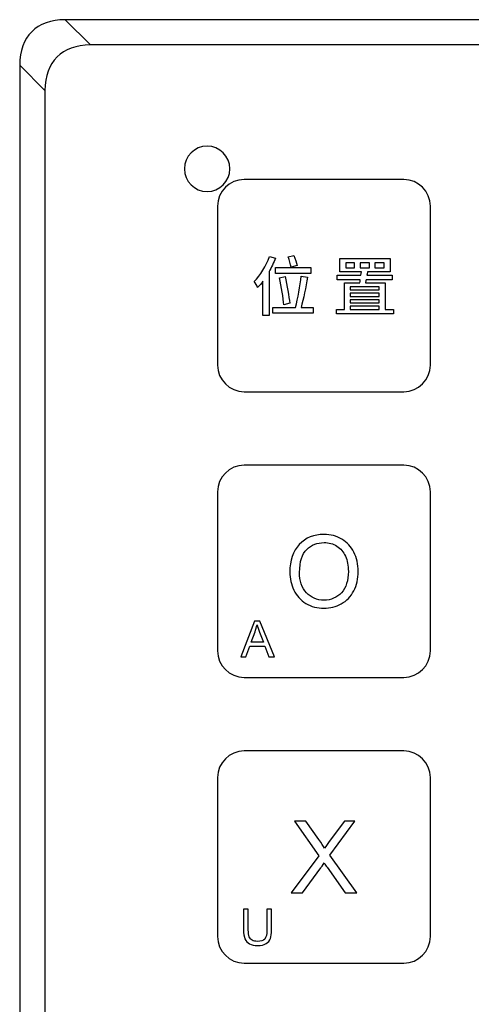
# Model space of a CAD drawing. Header units: millimetres. Extents: x 7143 to 9546, y -1575 to -869.
# Tile 62 of 94: x 7447 to 7479, y -1097 to -1028. Entities that reach past the tile are written whole.
import ezdxf

# ---------------------------------------------------------------- set-up
doc = ezdxf.new("R2010")
doc.units = ezdxf.units.MM
doc.header["$LTSCALE"] = 3

msp = doc.modelspace()

# ---------------------------------------------------------------- linework, layer by layer
at = {"linetype": 'Continuous', "lineweight": 30}
for p, q in [((7591.759, -1027.548), (7450.187, -1027.548)), ((7450.187, -1027.548), (7451.974, -1029.335)), ((7589.971, -1029.335), (7451.974, -1029.335)), ((7446.973, -1030.762), (7446.973, -1203.334)), ((7448.76, -1032.549), (7446.973, -1030.762)), ((7448.76, -1032.549), (7448.76, -1201.546))]:
    msp.add_line(p, q, dxfattribs=at)
for centre in [(7454.751, -1035.326), (7456.539, -1037.114)]:
    msp.add_ellipse(centre, major_axis=(6.929, -6.929), ratio=0.510274, start_param=2.66976, end_param=3.613425, dxfattribs=at)
for points, knots in [([(7460.218, -1036.492), (7461.103, -1036.492), (7461.822, -1037.209), (7461.822, -1038.092), (7461.822, -1038.092), (7461.822, -1038.976), (7461.103, -1039.692), (7460.218, -1039.692), (7460.218, -1039.692), (7459.332, -1039.692), (7458.614, -1038.976), (7458.614, -1038.092), (7458.614, -1038.092), (7458.614, -1037.209), (7459.332, -1036.492), (7460.218, -1036.492)], [0, 0, 0, 0, 0.2, 0.2, 0.2, 0.2, 0.4, 0.4, 0.4, 0.4, 0.6, 0.6, 0.6, 0.6, 1, 1, 1, 1]), ([(7462.833, -1038.847), (7462.833, -1038.847), (7474.112, -1038.847), (7474.112, -1038.847), (7474.112, -1038.847), (7475.146, -1038.847), (7475.992, -1039.691), (7475.992, -1040.723), (7475.992, -1040.723), (7475.992, -1040.723), (7475.992, -1051.972), (7475.992, -1051.972), (7475.992, -1051.972), (7475.992, -1053.004), (7475.146, -1053.847), (7474.112, -1053.847), (7474.112, -1053.847), (7474.112, -1053.847), (7462.833, -1053.847), (7462.833, -1053.847), (7462.833, -1053.847), (7461.799, -1053.847), (7460.954, -1053.004), (7460.954, -1051.972), (7460.954, -1051.972), (7460.954, -1051.972), (7460.954, -1040.723), (7460.954, -1040.723), (7460.954, -1040.723), (7460.954, -1039.691), (7461.799, -1038.847), (7462.833, -1038.847)], [0, 0, 0, 0, 0.111111, 0.111111, 0.111111, 0.111111, 0.222222, 0.222222, 0.222222, 0.222222, 0.333333, 0.333333, 0.333333, 0.333333, 0.444444, 0.444444, 0.444444, 0.444444, 0.555556, 0.555556, 0.555556, 0.555556, 0.666667, 0.666667, 0.666667, 0.666667, 0.777778, 0.777778, 0.777778, 0.777778, 1, 1, 1, 1]), ([(7464.634, -1044.288), (7464.391, -1044.958), (7463.983, -1045.627), (7463.548, -1046.054), (7463.548, -1046.054), (7463.621, -1046.155), (7463.745, -1046.384), (7463.786, -1046.485), (7463.786, -1046.485), (7463.914, -1046.352), (7464.043, -1046.201), (7464.162, -1046.031), (7464.162, -1046.031), (7464.162, -1046.031), (7464.162, -1048.471), (7464.162, -1048.471), (7464.162, -1048.471), (7464.162, -1048.471), (7464.593, -1048.471), (7464.593, -1048.471), (7464.593, -1048.471), (7464.593, -1048.471), (7464.593, -1045.361), (7464.593, -1045.361), (7464.593, -1045.361), (7464.763, -1045.054), (7464.919, -1044.733), (7465.038, -1044.412), (7465.038, -1044.412), (7465.038, -1044.412), (7464.634, -1044.288), (7464.634, -1044.288)], [0, 0, 0, 0, 0.111111, 0.111111, 0.111111, 0.111111, 0.222222, 0.222222, 0.222222, 0.222222, 0.333333, 0.333333, 0.333333, 0.333333, 0.444444, 0.444444, 0.444444, 0.444444, 0.555556, 0.555556, 0.555556, 0.555556, 0.666667, 0.666667, 0.666667, 0.666667, 0.777778, 0.777778, 0.777778, 0.777778, 1, 1, 1, 1]), ([(7466.574, -1044.93), (7466.529, -1044.733), (7466.432, -1044.449), (7466.345, -1044.224), (7466.345, -1044.224), (7466.345, -1044.224), (7465.942, -1044.325), (7465.942, -1044.325), (7465.942, -1044.325), (7466.029, -1044.554), (7466.12, -1044.857), (7466.152, -1045.05), (7466.152, -1045.05), (7466.152, -1045.05), (7466.574, -1044.93), (7466.574, -1044.93)], [0, 0, 0, 0, 0.2, 0.2, 0.2, 0.2, 0.4, 0.4, 0.4, 0.4, 0.6, 0.6, 0.6, 0.6, 1, 1, 1, 1]), ([(7472.802, -1048.04), (7472.802, -1048.04), (7472.802, -1046.159), (7472.802, -1046.159), (7472.802, -1046.159), (7472.802, -1046.159), (7471.403, -1046.159), (7471.403, -1046.159), (7471.403, -1046.159), (7471.421, -1046.086), (7471.44, -1046.013), (7471.449, -1045.93), (7471.449, -1045.93), (7471.449, -1045.93), (7473.283, -1045.93), (7473.283, -1045.93), (7473.283, -1045.93), (7473.283, -1045.93), (7473.283, -1045.609), (7473.283, -1045.609), (7473.283, -1045.609), (7473.283, -1045.609), (7471.508, -1045.609), (7471.508, -1045.609), (7471.508, -1045.609), (7471.527, -1045.531), (7471.536, -1045.453), (7471.55, -1045.38), (7471.55, -1045.38), (7471.55, -1045.38), (7473.159, -1045.38), (7473.159, -1045.38), (7473.159, -1045.38), (7473.159, -1045.38), (7473.159, -1044.435), (7473.159, -1044.435), (7473.159, -1044.435), (7473.159, -1044.435), (7469.601, -1044.435), (7469.601, -1044.435), (7469.601, -1044.435), (7469.601, -1044.435), (7469.601, -1045.38), (7469.601, -1045.38), (7469.601, -1045.38), (7469.601, -1045.38), (7471.114, -1045.38), (7471.114, -1045.38), (7471.114, -1045.38), (7471.105, -1045.453), (7471.096, -1045.531), (7471.086, -1045.609), (7471.086, -1045.609), (7471.086, -1045.609), (7469.399, -1045.609), (7469.399, -1045.609), (7469.399, -1045.609), (7469.399, -1045.609), (7469.399, -1045.93), (7469.399, -1045.93), (7469.399, -1045.93), (7469.399, -1045.93), (7471.036, -1045.93), (7471.036, -1045.93), (7471.036, -1045.93), (7471.027, -1046.013), (7471.013, -1046.086), (7471.004, -1046.159), (7471.004, -1046.159), (7471.004, -1046.159), (7469.917, -1046.159), (7469.917, -1046.159), (7469.917, -1046.159), (7469.917, -1046.159), (7469.917, -1048.04), (7469.917, -1048.04), (7469.917, -1048.04), (7469.917, -1048.04), (7469.348, -1048.04), (7469.348, -1048.04), (7469.348, -1048.04), (7469.348, -1048.04), (7469.348, -1048.352), (7469.348, -1048.352), (7469.348, -1048.352), (7469.348, -1048.352), (7473.398, -1048.352), (7473.398, -1048.352), (7473.398, -1048.352), (7473.398, -1048.352), (7473.398, -1048.04), (7473.398, -1048.04), (7473.398, -1048.04), (7473.398, -1048.04), (7472.802, -1048.04), (7472.802, -1048.04)], [0, 0, 0, 0, 0.04, 0.04, 0.04, 0.04, 0.08, 0.08, 0.08, 0.08, 0.12, 0.12, 0.12, 0.12, 0.16, 0.16, 0.16, 0.16, 0.2, 0.2, 0.2, 0.2, 0.24, 0.24, 0.24, 0.24, 0.28, 0.28, 0.28, 0.28, 0.32, 0.32, 0.32, 0.32, 0.36, 0.36, 0.36, 0.36, 0.4, 0.4, 0.4, 0.4, 0.44, 0.44, 0.44, 0.44, 0.48, 0.48, 0.48, 0.48, 0.52, 0.52, 0.52, 0.52, 0.56, 0.56, 0.56, 0.56, 0.6, 0.6, 0.6, 0.6, 0.64, 0.64, 0.64, 0.64, 0.68, 0.68, 0.68, 0.68, 0.72, 0.72, 0.72, 0.72, 0.76, 0.76, 0.76, 0.76, 0.8, 0.8, 0.8, 0.8, 0.84, 0.84, 0.84, 0.84, 0.88, 0.88, 0.88, 0.88, 0.92, 0.92, 0.92, 0.92, 1, 1, 1, 1]), ([(7470.642, -1045.082), (7470.642, -1045.082), (7470.009, -1045.082), (7470.009, -1045.082), (7470.009, -1045.082), (7470.009, -1045.082), (7470.009, -1044.733), (7470.009, -1044.733), (7470.009, -1044.733), (7470.009, -1044.733), (7470.642, -1044.733), (7470.642, -1044.733), (7470.642, -1044.733), (7470.642, -1044.733), (7470.642, -1045.082), (7470.642, -1045.082)], [0, 0, 0, 0, 0.2, 0.2, 0.2, 0.2, 0.4, 0.4, 0.4, 0.4, 0.6, 0.6, 0.6, 0.6, 1, 1, 1, 1]), ([(7471.031, -1044.733), (7471.031, -1044.733), (7471.683, -1044.733), (7471.683, -1044.733), (7471.683, -1044.733), (7471.683, -1044.733), (7471.683, -1045.082), (7471.683, -1045.082), (7471.683, -1045.082), (7471.683, -1045.082), (7471.031, -1045.082), (7471.031, -1045.082), (7471.031, -1045.082), (7471.031, -1045.082), (7471.031, -1044.733), (7471.031, -1044.733)], [0, 0, 0, 0, 0.2, 0.2, 0.2, 0.2, 0.4, 0.4, 0.4, 0.4, 0.6, 0.6, 0.6, 0.6, 1, 1, 1, 1]), ([(7472.072, -1044.733), (7472.072, -1044.733), (7472.737, -1044.733), (7472.737, -1044.733), (7472.737, -1044.733), (7472.737, -1044.733), (7472.737, -1045.082), (7472.737, -1045.082), (7472.737, -1045.082), (7472.737, -1045.082), (7472.072, -1045.082), (7472.072, -1045.082), (7472.072, -1045.082), (7472.072, -1045.082), (7472.072, -1044.733), (7472.072, -1044.733)], [0, 0, 0, 0, 0.2, 0.2, 0.2, 0.2, 0.4, 0.4, 0.4, 0.4, 0.6, 0.6, 0.6, 0.6, 1, 1, 1, 1]), ([(7467.551, -1045.072), (7467.551, -1045.072), (7465.052, -1045.072), (7465.052, -1045.072), (7465.052, -1045.072), (7465.052, -1045.072), (7465.052, -1045.485), (7465.052, -1045.485), (7465.052, -1045.485), (7465.052, -1045.485), (7467.551, -1045.485), (7467.551, -1045.485), (7467.551, -1045.485), (7467.551, -1045.485), (7467.551, -1045.072), (7467.551, -1045.072)], [0, 0, 0, 0, 0.2, 0.2, 0.2, 0.2, 0.4, 0.4, 0.4, 0.4, 0.6, 0.6, 0.6, 0.6, 1, 1, 1, 1]), ([(7466.854, -1047.884), (7467.019, -1047.297), (7467.194, -1046.444), (7467.317, -1045.751), (7467.317, -1045.751), (7467.317, -1045.751), (7466.873, -1045.678), (7466.873, -1045.678), (7466.873, -1045.678), (7466.795, -1046.352), (7466.625, -1047.278), (7466.46, -1047.884), (7466.46, -1047.884), (7466.46, -1047.884), (7464.868, -1047.884), (7464.868, -1047.884), (7464.868, -1047.884), (7464.868, -1047.884), (7464.868, -1048.292), (7464.868, -1048.292), (7464.868, -1048.292), (7464.868, -1048.292), (7467.721, -1048.292), (7467.721, -1048.292), (7467.721, -1048.292), (7467.721, -1048.292), (7467.721, -1047.884), (7467.721, -1047.884), (7467.721, -1047.884), (7467.721, -1047.884), (7466.854, -1047.884), (7466.854, -1047.884)], [0, 0, 0, 0, 0.111111, 0.111111, 0.111111, 0.111111, 0.222222, 0.222222, 0.222222, 0.222222, 0.333333, 0.333333, 0.333333, 0.333333, 0.444444, 0.444444, 0.444444, 0.444444, 0.555556, 0.555556, 0.555556, 0.555556, 0.666667, 0.666667, 0.666667, 0.666667, 0.777778, 0.777778, 0.777778, 0.777778, 1, 1, 1, 1]), ([(7466.052, -1047.586), (7466.006, -1047.122), (7465.864, -1046.324), (7465.721, -1045.705), (7465.721, -1045.705), (7465.721, -1045.705), (7465.341, -1045.792), (7465.341, -1045.792), (7465.341, -1045.792), (7465.469, -1046.416), (7465.593, -1047.233), (7465.63, -1047.709), (7465.63, -1047.709), (7465.63, -1047.709), (7466.052, -1047.586), (7466.052, -1047.586)], [0, 0, 0, 0, 0.2, 0.2, 0.2, 0.2, 0.4, 0.4, 0.4, 0.4, 0.6, 0.6, 0.6, 0.6, 1, 1, 1, 1]), ([(7472.38, -1046.435), (7472.38, -1046.435), (7472.38, -1046.655), (7472.38, -1046.655), (7472.38, -1046.655), (7472.38, -1046.655), (7470.321, -1046.655), (7470.321, -1046.655), (7470.321, -1046.655), (7470.321, -1046.655), (7470.321, -1046.435), (7470.321, -1046.435), (7470.321, -1046.435), (7470.321, -1046.435), (7472.38, -1046.435), (7472.38, -1046.435)], [0, 0, 0, 0, 0.2, 0.2, 0.2, 0.2, 0.4, 0.4, 0.4, 0.4, 0.6, 0.6, 0.6, 0.6, 1, 1, 1, 1]), ([(7472.38, -1047.109), (7472.38, -1047.109), (7470.321, -1047.109), (7470.321, -1047.109), (7470.321, -1047.109), (7470.321, -1047.109), (7470.321, -1046.884), (7470.321, -1046.884), (7470.321, -1046.884), (7470.321, -1046.884), (7472.38, -1046.884), (7472.38, -1046.884), (7472.38, -1046.884), (7472.38, -1046.884), (7472.38, -1047.109), (7472.38, -1047.109)], [0, 0, 0, 0, 0.2, 0.2, 0.2, 0.2, 0.4, 0.4, 0.4, 0.4, 0.6, 0.6, 0.6, 0.6, 1, 1, 1, 1]), ([(7470.321, -1047.343), (7470.321, -1047.343), (7472.38, -1047.343), (7472.38, -1047.343), (7472.38, -1047.343), (7472.38, -1047.343), (7472.38, -1047.572), (7472.38, -1047.572), (7472.38, -1047.572), (7472.38, -1047.572), (7470.321, -1047.572), (7470.321, -1047.572), (7470.321, -1047.572), (7470.321, -1047.572), (7470.321, -1047.343), (7470.321, -1047.343)], [0, 0, 0, 0, 0.2, 0.2, 0.2, 0.2, 0.4, 0.4, 0.4, 0.4, 0.6, 0.6, 0.6, 0.6, 1, 1, 1, 1]), ([(7470.321, -1047.81), (7470.321, -1047.81), (7472.38, -1047.81), (7472.38, -1047.81), (7472.38, -1047.81), (7472.38, -1047.81), (7472.38, -1048.04), (7472.38, -1048.04), (7472.38, -1048.04), (7472.38, -1048.04), (7470.321, -1048.04), (7470.321, -1048.04), (7470.321, -1048.04), (7470.321, -1048.04), (7470.321, -1047.81), (7470.321, -1047.81)], [0, 0, 0, 0, 0.2, 0.2, 0.2, 0.2, 0.4, 0.4, 0.4, 0.4, 0.6, 0.6, 0.6, 0.6, 1, 1, 1, 1]), ([(7462.833, -1059.047), (7462.833, -1059.047), (7474.112, -1059.047), (7474.112, -1059.047), (7474.112, -1059.047), (7475.146, -1059.047), (7475.992, -1059.891), (7475.992, -1060.923), (7475.992, -1060.923), (7475.992, -1060.923), (7475.992, -1072.172), (7475.992, -1072.172), (7475.992, -1072.172), (7475.992, -1073.204), (7475.146, -1074.047), (7474.112, -1074.047), (7474.112, -1074.047), (7474.112, -1074.047), (7462.833, -1074.047), (7462.833, -1074.047), (7462.833, -1074.047), (7461.799, -1074.047), (7460.954, -1073.204), (7460.954, -1072.172), (7460.954, -1072.172), (7460.954, -1072.172), (7460.954, -1060.923), (7460.954, -1060.923), (7460.954, -1060.923), (7460.954, -1059.891), (7461.799, -1059.047), (7462.833, -1059.047)], [0, 0, 0, 0, 0.111111, 0.111111, 0.111111, 0.111111, 0.222222, 0.222222, 0.222222, 0.222222, 0.333333, 0.333333, 0.333333, 0.333333, 0.444444, 0.444444, 0.444444, 0.444444, 0.555556, 0.555556, 0.555556, 0.555556, 0.666667, 0.666667, 0.666667, 0.666667, 0.777778, 0.777778, 0.777778, 0.777778, 1, 1, 1, 1]), ([(7466.056, -1066.614), (7466.056, -1065.777), (7466.282, -1065.121), (7466.732, -1064.647), (7466.732, -1064.647), (7467.183, -1064.173), (7467.764, -1063.937), (7468.476, -1063.937), (7468.476, -1063.937), (7468.943, -1063.937), (7469.363, -1064.049), (7469.738, -1064.271), (7469.738, -1064.271), (7470.112, -1064.493), (7470.398, -1064.804), (7470.594, -1065.202), (7470.594, -1065.202), (7470.79, -1065.6), (7470.889, -1066.051), (7470.889, -1066.556), (7470.889, -1066.556), (7470.889, -1067.067), (7470.786, -1067.526), (7470.579, -1067.929), (7470.579, -1067.929), (7470.372, -1068.334), (7470.079, -1068.639), (7469.7, -1068.846), (7469.7, -1068.846), (7469.321, -1069.055), (7468.911, -1069.158), (7468.473, -1069.158), (7468.473, -1069.158), (7467.996, -1069.158), (7467.572, -1069.043), (7467.197, -1068.813), (7467.197, -1068.813), (7466.823, -1068.584), (7466.538, -1068.271), (7466.345, -1067.874), (7466.345, -1067.874), (7466.153, -1067.478), (7466.056, -1067.058), (7466.056, -1066.614)], [0, 0, 0, 0, 0.083333, 0.083333, 0.083333, 0.083333, 0.166667, 0.166667, 0.166667, 0.166667, 0.25, 0.25, 0.25, 0.25, 0.333333, 0.333333, 0.333333, 0.333333, 0.416667, 0.416667, 0.416667, 0.416667, 0.5, 0.5, 0.5, 0.5, 0.583333, 0.583333, 0.583333, 0.583333, 0.666667, 0.666667, 0.666667, 0.666667, 0.75, 0.75, 0.75, 0.75, 0.833333, 0.833333, 0.833333, 0.833333, 1, 1, 1, 1]), ([(7466.748, -1066.626), (7466.748, -1067.234), (7466.911, -1067.713), (7467.238, -1068.062), (7467.238, -1068.062), (7467.565, -1068.411), (7467.975, -1068.587), (7468.469, -1068.587), (7468.469, -1068.587), (7468.972, -1068.587), (7469.385, -1068.41), (7469.711, -1068.057), (7469.711, -1068.057), (7470.035, -1067.705), (7470.198, -1067.204), (7470.198, -1066.555), (7470.198, -1066.555), (7470.198, -1066.144), (7470.128, -1065.785), (7469.99, -1065.48), (7469.99, -1065.48), (7469.851, -1065.174), (7469.647, -1064.936), (7469.38, -1064.768), (7469.38, -1064.768), (7469.112, -1064.6), (7468.813, -1064.515), (7468.48, -1064.515), (7468.48, -1064.515), (7468.007, -1064.515), (7467.6, -1064.678), (7467.259, -1065.002), (7467.259, -1065.002), (7466.918, -1065.327), (7466.748, -1065.868), (7466.748, -1066.626)], [0, 0, 0, 0, 0.1, 0.1, 0.1, 0.1, 0.2, 0.2, 0.2, 0.2, 0.3, 0.3, 0.3, 0.3, 0.4, 0.4, 0.4, 0.4, 0.5, 0.5, 0.5, 0.5, 0.6, 0.6, 0.6, 0.6, 0.7, 0.7, 0.7, 0.7, 0.8, 0.8, 0.8, 0.8, 1, 1, 1, 1]), ([(7462.601, -1072.596), (7462.601, -1072.596), (7463.57, -1070.07), (7463.57, -1070.07), (7463.57, -1070.07), (7463.57, -1070.07), (7463.938, -1070.07), (7463.938, -1070.07), (7463.938, -1070.07), (7463.938, -1070.07), (7464.966, -1072.596), (7464.966, -1072.596), (7464.966, -1072.596), (7464.966, -1072.596), (7464.585, -1072.596), (7464.585, -1072.596), (7464.585, -1072.596), (7464.585, -1072.596), (7464.293, -1071.831), (7464.293, -1071.831), (7464.293, -1071.831), (7464.293, -1071.831), (7463.23, -1071.831), (7463.23, -1071.831), (7463.23, -1071.831), (7463.23, -1071.831), (7462.956, -1072.596), (7462.956, -1072.596), (7462.956, -1072.596), (7462.956, -1072.596), (7462.601, -1072.596), (7462.601, -1072.596)], [0, 0, 0, 0, 0.111111, 0.111111, 0.111111, 0.111111, 0.222222, 0.222222, 0.222222, 0.222222, 0.333333, 0.333333, 0.333333, 0.333333, 0.444444, 0.444444, 0.444444, 0.444444, 0.555556, 0.555556, 0.555556, 0.555556, 0.666667, 0.666667, 0.666667, 0.666667, 0.777778, 0.777778, 0.777778, 0.777778, 1, 1, 1, 1]), ([(7463.328, -1071.559), (7463.328, -1071.559), (7464.189, -1071.559), (7464.189, -1071.559), (7464.189, -1071.559), (7464.189, -1071.559), (7463.925, -1070.859), (7463.925, -1070.859), (7463.925, -1070.859), (7463.846, -1070.646), (7463.786, -1070.47), (7463.744, -1070.331), (7463.744, -1070.331), (7463.709, -1070.496), (7463.663, -1070.658), (7463.605, -1070.818), (7463.605, -1070.818), (7463.605, -1070.818), (7463.328, -1071.559), (7463.328, -1071.559)], [0, 0, 0, 0, 0.166667, 0.166667, 0.166667, 0.166667, 0.333333, 0.333333, 0.333333, 0.333333, 0.5, 0.5, 0.5, 0.5, 0.666667, 0.666667, 0.666667, 0.666667, 1, 1, 1, 1]), ([(7462.833, -1079.247), (7462.833, -1079.247), (7474.112, -1079.247), (7474.112, -1079.247), (7474.112, -1079.247), (7475.146, -1079.247), (7475.992, -1080.091), (7475.992, -1081.123), (7475.992, -1081.123), (7475.992, -1081.123), (7475.992, -1092.372), (7475.992, -1092.372), (7475.992, -1092.372), (7475.992, -1093.404), (7475.146, -1094.247), (7474.112, -1094.247), (7474.112, -1094.247), (7474.112, -1094.247), (7462.833, -1094.247), (7462.833, -1094.247), (7462.833, -1094.247), (7461.799, -1094.247), (7460.954, -1093.404), (7460.954, -1092.372), (7460.954, -1092.372), (7460.954, -1092.372), (7460.954, -1081.123), (7460.954, -1081.123), (7460.954, -1081.123), (7460.954, -1080.091), (7461.799, -1079.247), (7462.833, -1079.247)], [0, 0, 0, 0, 0.111111, 0.111111, 0.111111, 0.111111, 0.222222, 0.222222, 0.222222, 0.222222, 0.333333, 0.333333, 0.333333, 0.333333, 0.444444, 0.444444, 0.444444, 0.444444, 0.555556, 0.555556, 0.555556, 0.555556, 0.666667, 0.666667, 0.666667, 0.666667, 0.777778, 0.777778, 0.777778, 0.777778, 1, 1, 1, 1]), ([(7466.158, -1089.273), (7466.158, -1089.273), (7468.11, -1086.652), (7468.11, -1086.652), (7468.11, -1086.652), (7468.11, -1086.652), (7466.391, -1084.222), (7466.391, -1084.222), (7466.391, -1084.222), (7466.391, -1084.222), (7467.187, -1084.222), (7467.187, -1084.222), (7467.187, -1084.222), (7467.187, -1084.222), (7468.108, -1085.514), (7468.108, -1085.514), (7468.108, -1085.514), (7468.3, -1085.782), (7468.433, -1085.987), (7468.509, -1086.129), (7468.509, -1086.129), (7468.623, -1085.953), (7468.757, -1085.764), (7468.911, -1085.566), (7468.911, -1085.566), (7468.911, -1085.566), (7469.92, -1084.222), (7469.92, -1084.222), (7469.92, -1084.222), (7469.92, -1084.222), (7470.653, -1084.222), (7470.653, -1084.222), (7470.653, -1084.222), (7470.653, -1084.222), (7468.898, -1086.623), (7468.898, -1086.623), (7468.898, -1086.623), (7468.898, -1086.623), (7470.787, -1089.273), (7470.787, -1089.273), (7470.787, -1089.273), (7470.787, -1089.273), (7469.966, -1089.273), (7469.966, -1089.273), (7469.966, -1089.273), (7469.966, -1089.273), (7468.691, -1087.472), (7468.691, -1087.472), (7468.691, -1087.472), (7468.618, -1087.37), (7468.549, -1087.267), (7468.484, -1087.166), (7468.484, -1087.166), (7468.372, -1087.335), (7468.292, -1087.454), (7468.242, -1087.521), (7468.242, -1087.521), (7468.242, -1087.521), (7466.962, -1089.273), (7466.962, -1089.273), (7466.962, -1089.273), (7466.962, -1089.273), (7466.158, -1089.273), (7466.158, -1089.273)], [0, 0, 0, 0, 0.058824, 0.058824, 0.058824, 0.058824, 0.117647, 0.117647, 0.117647, 0.117647, 0.176471, 0.176471, 0.176471, 0.176471, 0.235294, 0.235294, 0.235294, 0.235294, 0.294118, 0.294118, 0.294118, 0.294118, 0.352941, 0.352941, 0.352941, 0.352941, 0.411765, 0.411765, 0.411765, 0.411765, 0.470588, 0.470588, 0.470588, 0.470588, 0.529412, 0.529412, 0.529412, 0.529412, 0.588235, 0.588235, 0.588235, 0.588235, 0.647059, 0.647059, 0.647059, 0.647059, 0.705882, 0.705882, 0.705882, 0.705882, 0.764706, 0.764706, 0.764706, 0.764706, 0.823529, 0.823529, 0.823529, 0.823529, 0.882353, 0.882353, 0.882353, 0.882353, 1, 1, 1, 1]), ([(7464.44, -1090.442), (7464.44, -1090.442), (7464.775, -1090.442), (7464.775, -1090.442), (7464.775, -1090.442), (7464.775, -1090.442), (7464.775, -1091.901), (7464.775, -1091.901), (7464.775, -1091.901), (7464.775, -1092.155), (7464.746, -1092.356), (7464.689, -1092.506), (7464.689, -1092.506), (7464.631, -1092.655), (7464.528, -1092.776), (7464.378, -1092.87), (7464.378, -1092.87), (7464.229, -1092.963), (7464.033, -1093.01), (7463.789, -1093.01), (7463.789, -1093.01), (7463.554, -1093.01), (7463.36, -1092.97), (7463.21, -1092.888), (7463.21, -1092.888), (7463.06, -1092.806), (7462.953, -1092.689), (7462.889, -1092.534), (7462.889, -1092.534), (7462.824, -1092.379), (7462.792, -1092.168), (7462.792, -1091.901), (7462.792, -1091.901), (7462.792, -1091.901), (7462.792, -1090.442), (7462.792, -1090.442), (7462.792, -1090.442), (7462.792, -1090.442), (7463.127, -1090.442), (7463.127, -1090.442), (7463.127, -1090.442), (7463.127, -1090.442), (7463.127, -1091.9), (7463.127, -1091.9), (7463.127, -1091.9), (7463.127, -1092.12), (7463.148, -1092.282), (7463.188, -1092.385), (7463.188, -1092.385), (7463.229, -1092.489), (7463.298, -1092.57), (7463.398, -1092.626), (7463.398, -1092.626), (7463.497, -1092.682), (7463.618, -1092.71), (7463.76, -1092.71), (7463.76, -1092.71), (7464.005, -1092.71), (7464.18, -1092.655), (7464.284, -1092.543), (7464.284, -1092.543), (7464.388, -1092.432), (7464.44, -1092.218), (7464.44, -1091.9), (7464.44, -1091.9), (7464.44, -1091.9), (7464.44, -1090.442), (7464.44, -1090.442)], [0, 0, 0, 0, 0.055556, 0.055556, 0.055556, 0.055556, 0.111111, 0.111111, 0.111111, 0.111111, 0.166667, 0.166667, 0.166667, 0.166667, 0.222222, 0.222222, 0.222222, 0.222222, 0.277778, 0.277778, 0.277778, 0.277778, 0.333333, 0.333333, 0.333333, 0.333333, 0.388889, 0.388889, 0.388889, 0.388889, 0.444444, 0.444444, 0.444444, 0.444444, 0.5, 0.5, 0.5, 0.5, 0.555556, 0.555556, 0.555556, 0.555556, 0.611111, 0.611111, 0.611111, 0.611111, 0.666667, 0.666667, 0.666667, 0.666667, 0.722222, 0.722222, 0.722222, 0.722222, 0.777778, 0.777778, 0.777778, 0.777778, 0.833333, 0.833333, 0.833333, 0.833333, 0.888889, 0.888889, 0.888889, 0.888889, 1, 1, 1, 1])]:
    msp.add_open_spline(points, degree=3, knots=knots, dxfattribs=at)

doc.saveas('drawing.dxf')
